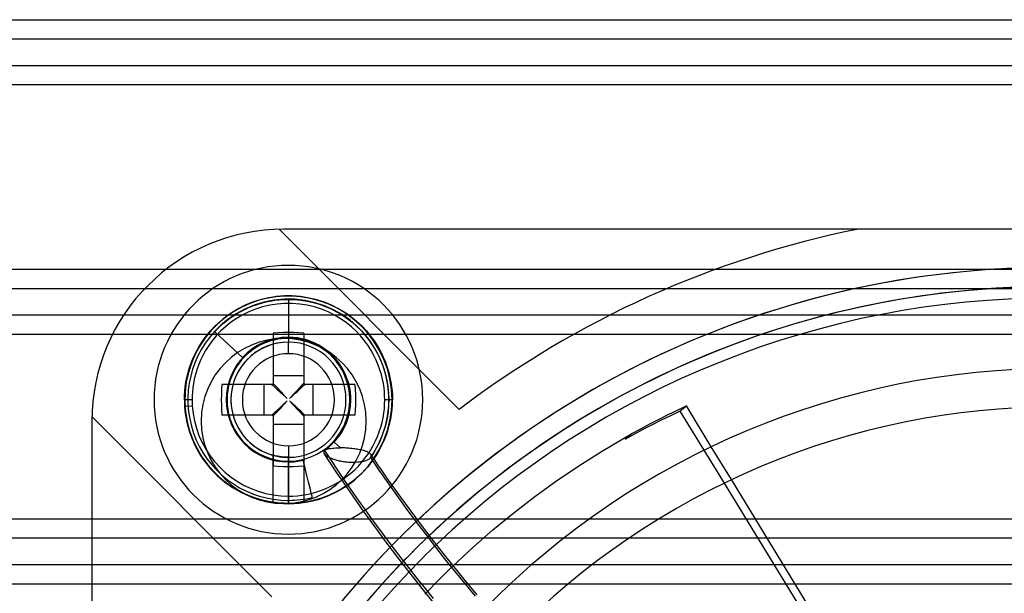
# Model space of a CAD drawing. Header units: millimetres. Extents: x -76 to 76, y -50 to 48.
# Tile 13 of 18: x -29 to -3, y 12 to 26. Entities that reach past the tile are written whole.
import ezdxf

# ---------------------------------------------------------------- set-up
doc = ezdxf.new("R2010")
doc.units = ezdxf.units.MM
doc.layers.add('MAIN-1', color=7, linetype='Continuous')
doc.layers.add('MAIN-2', color=7, linetype='Continuous')

msp = doc.modelspace()

# ---------------------------------------------------------------- linework, layer by layer
at = {"layer": 'MAIN-1'}
for p, q in [((-74.823, 26.5), (74.823, 26.5)), ((-73.5, 26), (73.5, 26)), ((73.5, 25.3), (-73.5, 25.3)), ((74.823, 24.8), (-74.823, 24.8)), ((18.077, 21.044), (-21.923, 21.044)), ((-74.823, 20), (-24.981, 20)), ((-73.5, 19.5), (-25.537, 19.5)), ((-22.53, 19.21), (-22.326, 19.259)), ((-22.299, 19.259), (-22.51, 19.21)), ((-22.326, 19.259), (-22.118, 19.292)), ((-22.112, 19.287), (-22.299, 19.259)), ((-22.118, 19.292), (-21.906, 19.308)), ((-21.902, 19.303), (-22.112, 19.287)), ((-21.906, 19.308), (-21.694, 19.308)), ((-21.698, 19.303), (-21.902, 19.303)), ((-21.488, 19.287), (-21.698, 19.303)), ((-21.694, 19.308), (-21.482, 19.292)), ((-21.301, 19.259), (-21.488, 19.287)), ((-21.482, 19.292), (-21.274, 19.259)), ((-21.09, 19.21), (-21.301, 19.259)), ((-21.274, 19.259), (-21.07, 19.21)), ((-23.097, 18.98), (-22.917, 19.069)), ((-22.875, 19.083), (-23.09, 18.978)), ((-22.917, 19.069), (-22.728, 19.147)), ((-22.676, 19.16), (-22.875, 19.083)), ((-22.728, 19.147), (-22.53, 19.21)), ((-22.51, 19.21), (-22.676, 19.16)), ((-20.924, 19.16), (-21.09, 19.21)), ((-21.07, 19.21), (-20.872, 19.147)), ((-20.725, 19.083), (-20.924, 19.16)), ((-20.872, 19.147), (-20.683, 19.069)), ((-20.51, 18.978), (-20.725, 19.083)), ((-20.683, 19.069), (-20.503, 18.98)), ((-26.095, 18.8), (-73.5, 18.8)), ((-23.573, 18.65), (-23.426, 18.768)), ((-23.366, 18.806), (-23.509, 18.697)), ((-23.426, 18.768), (-23.267, 18.879)), ((-23.226, 18.899), (-23.366, 18.806)), ((-23.267, 18.879), (-23.097, 18.98)), ((-23.09, 18.978), (-23.226, 18.899)), ((-20.374, 18.899), (-20.51, 18.978)), ((-20.503, 18.98), (-20.333, 18.879)), ((-20.234, 18.806), (-20.374, 18.899)), ((-20.333, 18.879), (-20.174, 18.768)), ((-20.091, 18.697), (-20.234, 18.806)), ((-20.174, 18.768), (-20.027, 18.65)), ((2.612, 18.8), (-6.458, 18.8)), ((-23.831, 18.394), (-23.709, 18.525)), ((-23.652, 18.572), (-23.794, 18.429)), ((-23.709, 18.525), (-23.573, 18.65)), ((-23.509, 18.697), (-23.652, 18.572)), ((-19.948, 18.572), (-20.091, 18.697)), ((-20.027, 18.65), (-19.891, 18.525)), ((-19.806, 18.429), (-19.948, 18.572)), ((-19.891, 18.525), (-19.769, 18.394)), ((-26.385, 18.3), (-74.823, 18.3)), ((-24.042, 18.124), (-23.942, 18.26)), ((-23.931, 18.267), (-24.03, 18.131)), ((-23.942, 18.26), (-23.831, 18.394)), ((-23.794, 18.429), (-23.931, 18.267)), ((-22.067, 18.342), (-22.2, 18.332)), ((-22.2, 18.332), (-22.2, 18.134)), ((-21.933, 18.348), (-22.067, 18.342)), ((-21.8, 18.35), (-21.933, 18.348)), ((-21.667, 18.348), (-21.8, 18.35)), ((-21.533, 18.342), (-21.667, 18.348)), ((-21.4, 18.332), (-21.533, 18.342)), ((-21.4, 18.332), (-21.4, 18.134)), ((-19.669, 18.267), (-19.806, 18.429)), ((-19.769, 18.394), (-19.658, 18.26)), ((-19.57, 18.131), (-19.669, 18.267)), ((-19.658, 18.26), (-19.558, 18.124)), ((4.64, 18.3), (-8.486, 18.3)), ((-24.206, 17.848), (-24.129, 17.986)), ((-24.111, 18.006), (-24.184, 17.879)), ((-24.129, 17.986), (-24.042, 18.124)), ((-24.03, 18.131), (-24.111, 18.006)), ((-22.2, 18.134), (-22.2, 17.926)), ((-21.4, 18.134), (-21.4, 17.926)), ((-19.489, 18.006), (-19.57, 18.131)), ((-19.558, 18.124), (-19.471, 17.986)), ((-19.416, 17.879), (-19.489, 18.006)), ((-19.471, 17.986), (-19.394, 17.848)), ((-24.329, 17.575), (-24.272, 17.711)), ((-24.249, 17.75), (-24.306, 17.62)), ((-24.272, 17.711), (-24.206, 17.848)), ((-24.184, 17.879), (-24.249, 17.75)), ((-22.2, 17.926), (-22.2, 17.708)), ((-22.2, 17.708), (-22.2, 17.479)), ((-21.4, 17.926), (-21.4, 17.708)), ((-21.4, 17.708), (-21.4, 17.479)), ((-19.351, 17.75), (-19.416, 17.879)), ((-19.394, 17.848), (-19.328, 17.711)), ((-19.294, 17.62), (-19.351, 17.75)), ((-19.328, 17.711), (-19.271, 17.575)), ((-24.355, 17.49), (-24.397, 17.36)), ((-24.377, 17.441), (-24.329, 17.575)), ((-24.306, 17.62), (-24.355, 17.49)), ((-22.2, 17.479), (-22.2, 17.242)), ((-21.4, 17.479), (-21.4, 17.242)), ((-19.245, 17.49), (-19.294, 17.62)), ((-19.271, 17.575), (-19.223, 17.441)), ((-19.203, 17.36), (-19.245, 17.49)), ((-24.431, 17.23), (-24.459, 17.101)), ((-24.447, 17.182), (-24.416, 17.31)), ((-24.397, 17.36), (-24.431, 17.23)), ((-24.416, 17.31), (-24.377, 17.441)), ((-22.2, 17.242), (-22.2, 17)), ((-22.2, 17.234), (-21.4, 17.234)), ((-21.4, 17.242), (-21.4, 17)), ((-19.223, 17.441), (-19.184, 17.31)), ((-19.169, 17.23), (-19.203, 17.36)), ((-19.184, 17.31), (-19.153, 17.182)), ((-19.141, 17.101), (-19.169, 17.23)), ((-24.501, 16.821), (-24.489, 16.937)), ((-24.48, 16.973), (-24.494, 16.847)), ((-24.489, 16.937), (-24.471, 17.058)), ((-24.459, 17.101), (-24.48, 16.973)), ((-24.471, 17.058), (-24.447, 17.182)), ((-23.532, 17), (-23.542, 16.867)), ((-23.333, 17), (-23.532, 17)), ((-23.123, 17), (-23.333, 17)), ((-22.903, 17), (-23.123, 17)), ((-22.675, 17), (-22.903, 17)), ((-22.441, 17), (-22.675, 17)), ((-22.2, 17), (-22.441, 17)), ((-22.434, 16.2), (-22.434, 17)), ((-22.231, 17), (-22.196, 16.968)), ((-22.168, 16.996), (-22.2, 17.031)), ((-22.196, 16.968), (-22.161, 16.935)), ((-22.135, 16.961), (-22.168, 16.996)), ((-22.161, 16.935), (-22.125, 16.902)), ((-22.102, 16.925), (-22.135, 16.961)), ((-21.465, 16.961), (-21.498, 16.925)), ((-21.475, 16.902), (-21.439, 16.935)), ((-21.432, 16.996), (-21.465, 16.961)), ((-21.439, 16.935), (-21.404, 16.968)), ((-21.4, 17.031), (-21.432, 16.996)), ((-21.404, 16.968), (-21.369, 17)), ((-21.158, 17), (-21.4, 17)), ((-21.166, 17), (-21.166, 16.2)), ((-20.921, 17), (-21.158, 17)), ((-20.692, 17), (-20.921, 17)), ((-20.474, 17), (-20.692, 17)), ((-20.266, 17), (-20.474, 17)), ((-20.068, 17), (-20.266, 17)), ((-20.068, 17), (-20.058, 16.867)), ((-19.153, 17.182), (-19.129, 17.058)), ((-19.12, 16.973), (-19.141, 17.101)), ((-19.129, 17.058), (-19.111, 16.937)), ((-19.106, 16.847), (-19.12, 16.973)), ((-19.111, 16.937), (-19.099, 16.821)), ((-24.51, 16.6), (-24.508, 16.708)), ((-24.508, 16.708), (-24.501, 16.821)), ((-24.503, 16.722), (-24.505, 16.6)), ((-24.494, 16.847), (-24.503, 16.722)), ((-23.548, 16.733), (-23.55, 16.6)), ((-23.542, 16.867), (-23.548, 16.733)), ((-22.125, 16.902), (-22.089, 16.869)), ((-22.069, 16.889), (-22.102, 16.925)), ((-22.089, 16.869), (-22.053, 16.835)), ((-22.035, 16.852), (-22.069, 16.889)), ((-22.053, 16.835), (-22.016, 16.801)), ((-22.001, 16.816), (-22.035, 16.852)), ((-22.016, 16.801), (-21.979, 16.767)), ((-21.967, 16.778), (-22.001, 16.816)), ((-21.979, 16.767), (-21.941, 16.733)), ((-21.933, 16.741), (-21.967, 16.778)), ((-21.941, 16.733), (-21.904, 16.698)), ((-21.898, 16.704), (-21.933, 16.741)), ((-21.904, 16.698), (-21.866, 16.663)), ((-21.863, 16.666), (-21.898, 16.704)), ((-21.702, 16.704), (-21.737, 16.666)), ((-21.734, 16.663), (-21.696, 16.698)), ((-21.667, 16.741), (-21.702, 16.704)), ((-21.696, 16.698), (-21.659, 16.733)), ((-21.633, 16.779), (-21.667, 16.741)), ((-21.659, 16.733), (-21.622, 16.767)), ((-21.599, 16.816), (-21.633, 16.779)), ((-21.622, 16.767), (-21.584, 16.801)), ((-21.565, 16.853), (-21.599, 16.816)), ((-21.584, 16.801), (-21.548, 16.835)), ((-21.531, 16.889), (-21.565, 16.853)), ((-21.548, 16.835), (-21.511, 16.869)), ((-21.498, 16.925), (-21.531, 16.889)), ((-21.511, 16.869), (-21.475, 16.902)), ((-20.058, 16.867), (-20.052, 16.733)), ((-20.052, 16.733), (-20.05, 16.6)), ((-19.097, 16.722), (-19.106, 16.847)), ((-19.099, 16.821), (-19.092, 16.708)), ((-19.095, 16.6), (-19.097, 16.722)), ((-19.092, 16.708), (-19.09, 16.6)), ((-24.51, 16.6), (-24.505, 16.6)), ((-24.51, 16.6), (-24.51, 16.586)), ((-24.51, 16.586), (-24.51, 16.572)), ((-24.51, 16.572), (-24.51, 16.557)), ((-24.51, 16.557), (-24.51, 16.543)), ((-24.51, 16.543), (-24.509, 16.529)), ((-24.509, 16.529), (-24.509, 16.515)), ((-24.509, 16.515), (-24.509, 16.501)), ((-24.509, 16.501), (-24.508, 16.487)), ((-24.508, 16.487), (-24.507, 16.472)), ((-24.507, 16.472), (-24.507, 16.458)), ((-24.507, 16.458), (-24.506, 16.444)), ((-24.506, 16.444), (-24.505, 16.43)), ((-24.505, 16.6), (-24.505, 16.576)), ((-24.505, 16.576), (-24.505, 16.551)), ((-24.505, 16.551), (-24.504, 16.527)), ((-24.505, 16.43), (-24.5, 16.43)), ((-24.504, 16.527), (-24.504, 16.503)), ((-24.504, 16.503), (-24.503, 16.479)), ((-24.503, 16.479), (-24.501, 16.454)), ((-24.501, 16.454), (-24.5, 16.43)), ((-24.488, 16.292), (-24.5, 16.43)), ((-23.55, 16.6), (-23.548, 16.467)), ((-23.548, 16.467), (-23.542, 16.333)), ((-22.013, 16.402), (-21.97, 16.441)), ((-22.001, 16.384), (-21.967, 16.421)), ((-21.97, 16.441), (-21.926, 16.482)), ((-21.967, 16.421), (-21.933, 16.459)), ((-21.933, 16.459), (-21.898, 16.496)), ((-21.926, 16.482), (-21.878, 16.525)), ((-21.898, 16.496), (-21.863, 16.534)), ((-21.878, 16.525), (-21.829, 16.571)), ((-21.866, 16.663), (-21.829, 16.629)), ((-21.829, 16.629), (-21.863, 16.666)), ((-21.863, 16.534), (-21.829, 16.571)), ((-21.737, 16.666), (-21.771, 16.629)), ((-21.771, 16.629), (-21.734, 16.663)), ((-21.771, 16.571), (-21.737, 16.534)), ((-21.771, 16.571), (-21.697, 16.502)), ((-21.737, 16.534), (-21.702, 16.496)), ((-21.702, 16.496), (-21.667, 16.459)), ((-21.697, 16.502), (-21.627, 16.439)), ((-21.667, 16.459), (-21.633, 16.422)), ((-21.633, 16.422), (-21.599, 16.384)), ((-21.627, 16.439), (-21.564, 16.38)), ((-20.052, 16.467), (-20.058, 16.333)), ((-20.05, 16.6), (-20.052, 16.467)), ((-19.098, 16.475), (-19.106, 16.349)), ((-19.095, 16.6), (-19.098, 16.475)), ((-19.095, 16.6), (-19.09, 16.6)), ((-11.43, 16.437), (-11.672, 16.323)), ((-11.596, 16.305), (-11.43, 16.437)), ((-10.782, 15.377), (-11.43, 16.437)), ((-24.468, 16.152), (-24.488, 16.292)), ((-23.542, 16.333), (-23.532, 16.2)), ((-23.333, 16.2), (-23.532, 16.2)), ((-23.123, 16.2), (-23.333, 16.2)), ((-22.903, 16.2), (-23.123, 16.2)), ((-22.675, 16.2), (-22.903, 16.2)), ((-22.441, 16.2), (-22.675, 16.2)), ((-22.2, 16.2), (-22.441, 16.2)), ((-22.231, 16.2), (-22.208, 16.222)), ((-22.208, 16.222), (-22.182, 16.246)), ((-22.2, 16.169), (-22.168, 16.204)), ((-22.2, 16.2), (-22.2, 15.959)), ((-22.182, 16.246), (-22.153, 16.272)), ((-22.168, 16.204), (-22.135, 16.239)), ((-22.153, 16.272), (-22.122, 16.301)), ((-22.135, 16.239), (-22.102, 16.275)), ((-22.122, 16.301), (-22.088, 16.333)), ((-22.102, 16.275), (-22.069, 16.311)), ((-22.088, 16.333), (-22.052, 16.366)), ((-22.069, 16.311), (-22.035, 16.347)), ((-22.052, 16.366), (-22.013, 16.402)), ((-22.035, 16.347), (-22.001, 16.384)), ((-21.599, 16.384), (-21.565, 16.348)), ((-21.565, 16.348), (-21.531, 16.311)), ((-21.564, 16.38), (-21.506, 16.327)), ((-21.531, 16.311), (-21.498, 16.275)), ((-21.506, 16.327), (-21.455, 16.279)), ((-21.498, 16.275), (-21.465, 16.239)), ((-21.465, 16.239), (-21.432, 16.204)), ((-21.455, 16.279), (-21.409, 16.237)), ((-21.432, 16.204), (-21.4, 16.169)), ((-21.409, 16.237), (-21.369, 16.2)), ((-21.158, 16.2), (-21.4, 16.2)), ((-21.4, 16.2), (-21.4, 15.959)), ((-20.921, 16.2), (-21.158, 16.2)), ((-20.692, 16.2), (-20.921, 16.2)), ((-20.474, 16.2), (-20.692, 16.2)), ((-20.266, 16.2), (-20.474, 16.2)), ((-20.068, 16.2), (-20.266, 16.2)), ((-20.058, 16.333), (-20.068, 16.2)), ((-19.121, 16.221), (-19.143, 16.092)), ((-19.106, 16.349), (-19.121, 16.221)), ((-11.912, 16.206), (-12.15, 16.086)), ((-12.078, 16.073), (-11.838, 16.191)), ((-11.672, 16.323), (-11.912, 16.206)), ((-11.838, 16.191), (-11.596, 16.305)), ((-11.596, 16.305), (-10.972, 15.285)), ((-26.923, 16.044), (-26.923, -23.956)), ((-24.441, 16.011), (-24.468, 16.152)), ((-24.405, 15.87), (-24.441, 16.011)), ((-22.2, 15.966), (-21.4, 15.966)), ((-22.2, 15.959), (-22.2, 15.725)), ((-21.4, 15.959), (-21.4, 15.725)), ((-19.171, 15.961), (-19.206, 15.831)), ((-19.143, 16.092), (-19.171, 15.961)), ((-12.387, 15.963), (-12.623, 15.837)), ((-12.553, 15.831), (-12.316, 15.954)), ((-12.15, 16.086), (-12.387, 15.963)), ((-12.316, 15.954), (-12.078, 16.073)), ((-24.361, 15.728), (-24.405, 15.87)), ((-24.309, 15.587), (-24.361, 15.728)), ((-22.2, 15.725), (-22.2, 15.497)), ((-21.4, 15.725), (-21.4, 15.497)), ((-19.248, 15.701), (-19.298, 15.572)), ((-19.206, 15.831), (-19.248, 15.701)), ((-12.857, 15.709), (-13.023, 15.577)), ((-13.023, 15.577), (-12.789, 15.705)), ((-12.982, 15.639), (-12.951, 15.657)), ((-12.951, 15.657), (-12.92, 15.674)), ((-12.92, 15.674), (-12.888, 15.692)), ((-12.888, 15.692), (-12.857, 15.709)), ((-12.623, 15.837), (-12.857, 15.709)), ((-12.789, 15.705), (-12.553, 15.831)), ((-24.248, 15.448), (-24.309, 15.587)), ((-24.178, 15.31), (-24.248, 15.448)), ((-22.2, 15.497), (-22.2, 15.277)), ((-21.4, 15.497), (-21.4, 15.277)), ((-19.354, 15.444), (-19.418, 15.318)), ((-19.298, 15.572), (-19.354, 15.444)), ((-13.643, 15.251), (-13.044, 15.604)), ((-13.044, 15.604), (-13.013, 15.621)), ((-13.013, 15.621), (-12.982, 15.639)), ((-24.1, 15.176), (-24.178, 15.31)), ((-24.014, 15.045), (-24.1, 15.176)), ((-22.2, 15.277), (-22.2, 15.067)), ((-22.2, 14.868), (-22.2, 15.154)), ((-21.4, 15.277), (-21.4, 15.067)), ((-19.488, 15.195), (-19.565, 15.075)), ((-19.418, 15.318), (-19.488, 15.195)), ((-14.232, 14.879), (-13.643, 15.251)), ((-23.92, 14.919), (-24.014, 15.045)), ((-23.818, 14.798), (-23.92, 14.919)), ((-22.2, 15.067), (-22.2, 14.868)), ((-21.4, 15.067), (-21.4, 14.868)), ((-19.65, 14.959), (-19.74, 14.846)), ((-19.565, 15.075), (-19.65, 14.959)), ((-23.709, 14.683), (-23.818, 14.798)), ((-23.593, 14.574), (-23.709, 14.683)), ((-22.067, 14.858), (-22.2, 14.868)), ((-21.933, 14.852), (-22.067, 14.858)), ((-21.8, 14.85), (-21.933, 14.852)), ((-21.667, 14.852), (-21.8, 14.85)), ((-21.533, 14.858), (-21.667, 14.852)), ((-21.4, 14.868), (-21.533, 14.858)), ((-19.939, 14.637), (-20.046, 14.54)), ((-19.837, 14.739), (-19.939, 14.637)), ((-19.74, 14.846), (-19.837, 14.739)), ((-14.81, 14.488), (-14.232, 14.879)), ((-23.472, 14.473), (-23.593, 14.574)), ((-23.345, 14.379), (-23.472, 14.473)), ((-23.213, 14.293), (-23.345, 14.379)), ((-20.159, 14.45), (-20.275, 14.365)), ((-20.046, 14.54), (-20.159, 14.45)), ((-18.873, 14.063), (-19.097, 14.376)), ((-15.376, 14.079), (-14.81, 14.488)), ((-10.448, 14.428), (-7.6, 9.775)), ((-7.405, 9.859), (-10.257, 14.519)), ((-23.077, 14.215), (-23.213, 14.293)), ((-22.938, 14.146), (-23.077, 14.215)), ((-22.797, 14.085), (-22.938, 14.146)), ((-20.644, 14.154), (-20.772, 14.098)), ((-20.518, 14.218), (-20.644, 14.154)), ((-20.395, 14.288), (-20.518, 14.218)), ((-20.275, 14.365), (-20.395, 14.288)), ((-22.653, 14.033), (-22.797, 14.085)), ((-22.51, 13.989), (-22.653, 14.033)), ((-22.365, 13.954), (-22.51, 13.989)), ((-22.222, 13.928), (-22.365, 13.954)), ((-22.079, 13.909), (-22.222, 13.928)), ((-21.938, 13.898), (-22.079, 13.909)), ((-21.8, 13.895), (-21.938, 13.898)), ((-21.675, 13.898), (-21.8, 13.895)), ((-21.8, 13.89), (-21.8, 13.895)), ((-21.549, 13.906), (-21.675, 13.898)), ((-21.421, 13.921), (-21.549, 13.906)), ((-21.292, 13.943), (-21.421, 13.921)), ((-21.161, 13.971), (-21.292, 13.943)), ((-21.031, 14.006), (-21.161, 13.971)), ((-20.901, 14.048), (-21.031, 14.006)), ((-20.772, 14.098), (-20.901, 14.048)), ((-18.602, 13.694), (-18.873, 14.063)), ((-15.93, 13.653), (-15.376, 14.079)), ((-19.55, 13.295), (-19.842, 13.699)), ((-19.799, 13.729), (-19.614, 13.473)), ((-18.331, 13.331), (-18.602, 13.694)), ((-16.47, 13.21), (-15.93, 13.653)), ((-74.823, 13.5), (-26.923, 13.5)), ((-19.614, 13.473), (-19.426, 13.217)), ((-17.21, 13.5), (-16.12, 13.5)), ((-19.251, 12.892), (-19.55, 13.295)), ((-19.426, 13.217), (-19.235, 12.961)), ((-18.053, 12.969), (-18.331, 13.331)), ((-16.995, 12.75), (-16.47, 13.21)), ((-73.5, 13), (-26.923, 13)), ((-18.945, 12.488), (-19.251, 12.892)), ((-19.235, 12.961), (-19.041, 12.705)), ((-17.77, 12.606), (-18.053, 12.969)), ((-17.763, 13), (-16.714, 13)), ((-19.041, 12.705), (-18.845, 12.449)), ((-17.48, 12.243), (-17.77, 12.606)), ((-17.506, 12.275), (-16.995, 12.75)), ((-18.631, 12.085), (-18.945, 12.488)), ((-18.845, 12.449), (-18.645, 12.192)), ((-26.923, 12.3), (-73.5, 12.3)), ((-18.645, 12.192), (-18.443, 11.936)), ((-18.311, 11.681), (-18.631, 12.085)), ((-17.184, 11.88), (-17.48, 12.243)), ((-18.443, 11.936), (-18.238, 11.68)), ((-16.882, 11.517), (-17.184, 11.88)), ((-26.923, 11.8), (-74.823, 11.8)), ((-18.406, 11.8), (-18.957, 11.8)), ((-17.983, 11.278), (-18.311, 11.681)), ((-18.241, 11.535), (-18.215, 11.563)), ((-18.238, 11.68), (-18.03, 11.423))]:
    msp.add_line(p, q, dxfattribs=at)
for centre, radius, start, end in [((-21.923, 16.044), 5, 90, 180), ((-21.8, 16.6), 3.5, 90, 270), ((-21.8, 16.6), 3.5, 270, 90), ((-1.923, -3.956), 24, 90, 133.4604), ((-1.923, -3.956), 23.5, 90, 133.5932), ((-1.923, -3.956), 23.203, 90, 133.668), ((-1.8, -3.4), 20.814, 44.5825, 135.4175), ((-21.8, 16.6), 2.71, 183.5976, 270), ((-21.8, 16.6), 2.71, 270, 0), ((-1.8, -3.4), 19.814, 44.3082, 135.6918), ((-1.923, -3.956), 24, 135.8682, 222.5259), ((-1.923, -3.956), 23.5, 136.0493, 222.2876), ((-1.923, -3.956), 23.203, 136.1541, 222.1481)]:
    msp.add_arc(centre, radius, start, end, dxfattribs=at)
at = {"layer": 'MAIN-2'}
for p, q in [((-22.043, 21.043), (-22.043, 21.043)), ((-22.043, 21.043), (-17.349, 16.349)), ((-21.923, 21.044), (-21.923, 21.044)), ((-21.923, 21.044), (-21.923, 21.044)), ((-6.948, 21.044), (-6.948, 21.044)), ((-21.8, 20.1), (-21.8, 20.1)), ((-24.981, 20), (21.135, 20)), ((-25.537, 19.5), (21.691, 19.5)), ((-21.8, 19.3), (-21.8, 19.3)), ((-22.94, 18.953), (-22.836, 19.001)), ((-22.695, 19.063), (-22.937, 18.961)), ((-22.836, 19.001), (-22.728, 19.044)), ((-22.728, 19.044), (-22.618, 19.083)), ((-22.44, 19.141), (-22.695, 19.063)), ((-22.476, 19.018), (-22.659, 18.959)), ((-22.618, 19.083), (-22.505, 19.117)), ((-22.505, 19.117), (-22.391, 19.147)), ((-22.288, 19.063), (-22.476, 19.018)), ((-22.176, 19.194), (-22.44, 19.141)), ((-22.391, 19.147), (-22.275, 19.171)), ((-22.094, 19.093), (-22.288, 19.063)), ((-22.275, 19.171), (-22.157, 19.19)), ((-21.906, 19.219), (-22.176, 19.194)), ((-22.157, 19.19), (-22.039, 19.204)), ((-21.898, 19.108), (-22.094, 19.093)), ((-22.039, 19.204), (-21.92, 19.212)), ((-21.92, 19.212), (-21.8, 19.215)), ((-21.635, 19.216), (-21.906, 19.219)), ((-21.702, 19.108), (-21.898, 19.108)), ((-21.8, 19.215), (-21.8, 18.221)), ((-21.8, 19.215), (-21.636, 19.21)), ((-21.506, 19.093), (-21.702, 19.108)), ((-21.636, 19.21), (-21.473, 19.194)), ((-21.367, 19.185), (-21.635, 19.216)), ((-21.312, 19.063), (-21.506, 19.093)), ((-21.473, 19.194), (-21.311, 19.168)), ((-21.106, 19.127), (-21.367, 19.185)), ((-21.124, 19.018), (-21.312, 19.063)), ((-21.311, 19.168), (-21.151, 19.133)), ((-21.151, 19.133), (-20.994, 19.087)), ((-20.941, 18.959), (-21.124, 19.018)), ((-20.857, 19.045), (-21.106, 19.127)), ((-20.994, 19.087), (-20.84, 19.032)), ((-20.621, 18.941), (-20.857, 19.045)), ((-20.84, 19.032), (-20.689, 18.967)), ((-6.458, 18.8), (-26.095, 18.8)), ((-23.163, 18.839), (-23.37, 18.698)), ((-23.325, 18.724), (-23.234, 18.786)), ((-23.234, 18.786), (-23.139, 18.846)), ((-22.937, 18.961), (-23.163, 18.839)), ((-23.002, 18.804), (-23.159, 18.711)), ((-23.139, 18.846), (-23.042, 18.901)), ((-23.042, 18.901), (-22.94, 18.953)), ((-22.835, 18.887), (-23.002, 18.804)), ((-22.659, 18.959), (-22.835, 18.887)), ((-20.765, 18.887), (-20.941, 18.959)), ((-20.598, 18.804), (-20.765, 18.887)), ((-20.689, 18.967), (-20.543, 18.893)), ((-20.403, 18.817), (-20.621, 18.941)), ((-20.441, 18.711), (-20.598, 18.804)), ((-20.543, 18.893), (-20.402, 18.81)), ((-20.202, 18.678), (-20.403, 18.817)), ((-20.402, 18.81), (-20.266, 18.718)), ((-23.558, 18.544), (-23.725, 18.378)), ((-23.65, 18.448), (-23.574, 18.521)), ((-23.574, 18.521), (-23.495, 18.591)), ((-23.443, 18.498), (-23.568, 18.383)), ((-23.37, 18.698), (-23.558, 18.544)), ((-23.495, 18.591), (-23.412, 18.659)), ((-23.306, 18.608), (-23.443, 18.498)), ((-23.412, 18.659), (-23.325, 18.724)), ((-23.159, 18.711), (-23.306, 18.608)), ((-20.294, 18.608), (-20.441, 18.711)), ((-20.157, 18.498), (-20.294, 18.608)), ((-20.266, 18.718), (-20.137, 18.617)), ((-20.022, 18.525), (-20.202, 18.678)), ((-20.032, 18.383), (-20.157, 18.498)), ((-20.137, 18.617), (-20.014, 18.509)), ((-19.857, 18.359), (-20.022, 18.525)), ((-20.014, 18.509), (-19.898, 18.393)), ((-8.486, 18.3), (-26.385, 18.3)), ((-23.682, 18.262), (-23.784, 18.138)), ((-23.725, 18.378), (-22.995, 17.704)), ((-23.725, 18.378), (-23.721, 18.374)), ((-23.721, 18.374), (-23.65, 18.448)), ((-23.568, 18.383), (-23.682, 18.262)), ((-21.8, 18.221), (-21.8, 18.227)), ((-19.918, 18.262), (-20.032, 18.383)), ((-19.816, 18.138), (-19.918, 18.262)), ((-19.898, 18.393), (-19.789, 18.271)), ((-19.703, 18.172), (-19.857, 18.359)), ((-19.789, 18.271), (-19.688, 18.142)), ((-23.876, 18.011), (-23.957, 17.884)), ((-23.784, 18.138), (-23.876, 18.011)), ((-22.63, 17.968), (-22.716, 17.913)), ((-22.542, 18.018), (-22.63, 17.968)), ((-22.449, 18.063), (-22.542, 18.018)), ((-22.356, 18.1), (-22.449, 18.063)), ((-22.266, 18.131), (-22.356, 18.1)), ((-22.175, 18.156), (-22.266, 18.131)), ((-22.083, 18.175), (-22.175, 18.156)), ((-21.99, 18.189), (-22.083, 18.175)), ((-21.895, 18.197), (-21.99, 18.189)), ((-21.923, 18.194), (-21.923, 18.194)), ((-21.8, 18.2), (-21.895, 18.197)), ((-21.8, 18.2), (-21.8, 18.1)), ((-21.705, 18.197), (-21.8, 18.2)), ((-21.8, 18.1), (-21.8, 18.1)), ((-21.8, 18.1), (-21.8, 18.1)), ((-21.8, 17.8), (-21.8, 18.1)), ((-21.8, 18.1), (-21.8, 18.1)), ((-21.8, 18.1), (-21.8, 18.1)), ((-21.611, 18.189), (-21.705, 18.197)), ((-21.518, 18.175), (-21.611, 18.189)), ((-21.426, 18.156), (-21.518, 18.175)), ((-21.335, 18.131), (-21.426, 18.156)), ((-21.245, 18.1), (-21.335, 18.131)), ((-21.152, 18.063), (-21.245, 18.1)), ((-21.059, 18.018), (-21.152, 18.063)), ((-20.97, 17.969), (-21.059, 18.018)), ((-20.885, 17.913), (-20.97, 17.969)), ((-19.724, 18.011), (-19.816, 18.138)), ((-19.643, 17.884), (-19.724, 18.011)), ((-19.563, 17.965), (-19.703, 18.172)), ((-19.688, 18.142), (-19.596, 18.006)), ((-19.596, 18.006), (-19.512, 17.866)), ((-19.44, 17.74), (-19.563, 17.965)), ((-24.028, 17.756), (-24.09, 17.629)), ((-23.957, 17.884), (-24.028, 17.756)), ((-22.95, 17.713), (-23.019, 17.636)), ((-22.875, 17.785), (-22.95, 17.713)), ((-22.797, 17.852), (-22.875, 17.785)), ((-22.716, 17.913), (-22.797, 17.852)), ((-20.803, 17.852), (-20.885, 17.913)), ((-20.725, 17.785), (-20.803, 17.852)), ((-20.65, 17.713), (-20.725, 17.785)), ((-20.581, 17.637), (-20.65, 17.713)), ((-19.572, 17.756), (-19.643, 17.884)), ((-19.51, 17.629), (-19.572, 17.756)), ((-19.512, 17.866), (-19.437, 17.72)), ((-19.338, 17.498), (-19.44, 17.74)), ((-19.437, 17.72), (-19.372, 17.57)), ((-24.142, 17.503), (-24.186, 17.379)), ((-24.09, 17.629), (-24.142, 17.503)), ((-23.142, 17.473), (-23.194, 17.386)), ((-23.083, 17.556), (-23.142, 17.473)), ((-23.019, 17.636), (-23.083, 17.556)), ((-20.517, 17.557), (-20.581, 17.637)), ((-20.459, 17.473), (-20.517, 17.557)), ((-20.406, 17.386), (-20.459, 17.473)), ((-19.458, 17.503), (-19.51, 17.629)), ((-19.414, 17.379), (-19.458, 17.503)), ((-19.372, 17.57), (-19.316, 17.416)), ((-19.26, 17.244), (-19.338, 17.498)), ((-24.223, 17.258), (-24.252, 17.139)), ((-24.186, 17.379), (-24.223, 17.258)), ((-23.283, 17.2), (-23.316, 17.11)), ((-23.241, 17.295), (-23.283, 17.2)), ((-23.194, 17.386), (-23.241, 17.295)), ((-20.359, 17.296), (-20.406, 17.386)), ((-20.317, 17.201), (-20.359, 17.296)), ((-20.284, 17.111), (-20.317, 17.201)), ((-19.377, 17.258), (-19.414, 17.379)), ((-19.348, 17.139), (-19.377, 17.258)), ((-19.316, 17.416), (-19.27, 17.258)), ((-19.27, 17.258), (-19.234, 17.099)), ((-19.207, 16.98), (-19.26, 17.244)), ((-24.274, 17.024), (-24.291, 16.913)), ((-24.252, 17.139), (-24.274, 17.024)), ((-23.344, 17.02), (-23.366, 16.929)), ((-23.316, 17.11), (-23.344, 17.02)), ((-22.2, 17), (-22.2, 17)), ((-21.4, 17), (-21.4, 17)), ((-20.256, 17.021), (-20.284, 17.111)), ((-20.234, 16.929), (-20.256, 17.021)), ((-19.326, 17.024), (-19.348, 17.139)), ((-19.309, 16.913), (-19.326, 17.024)), ((-19.234, 17.099), (-19.207, 16.937)), ((-19.181, 16.71), (-19.207, 16.98)), ((-19.207, 16.937), (-19.191, 16.774)), ((-24.308, 16.7), (-24.31, 16.6)), ((-24.302, 16.805), (-24.308, 16.7)), ((-24.291, 16.913), (-24.302, 16.805)), ((-23.394, 16.743), (-23.399, 16.648)), ((-23.383, 16.836), (-23.394, 16.743)), ((-23.366, 16.929), (-23.383, 16.836)), ((-20.217, 16.837), (-20.234, 16.929)), ((-20.206, 16.743), (-20.217, 16.837)), ((-20.201, 16.648), (-20.206, 16.743)), ((-19.298, 16.805), (-19.309, 16.913)), ((-19.292, 16.7), (-19.298, 16.805)), ((-19.29, 16.6), (-19.292, 16.7)), ((-19.191, 16.774), (-19.185, 16.61)), ((-19.184, 16.439), (-19.181, 16.71)), ((-24.31, 16.6), (-24.51, 16.6)), ((-24.505, 16.43), (-24.305, 16.442)), ((-24.31, 16.6), (-24.31, 16.577)), ((-24.31, 16.577), (-24.31, 16.555)), ((-24.31, 16.555), (-24.309, 16.532)), ((-24.309, 16.532), (-24.309, 16.51)), ((-24.309, 16.51), (-24.308, 16.487)), ((-24.308, 16.487), (-24.307, 16.465)), ((-24.307, 16.465), (-24.305, 16.442)), ((-24.305, 16.442), (-24.285, 16.244)), ((-23.399, 16.648), (-23.399, 16.552)), ((-23.399, 16.552), (-23.394, 16.457)), ((-23.394, 16.457), (-23.383, 16.363)), ((-20.217, 16.364), (-20.206, 16.457)), ((-20.206, 16.457), (-20.201, 16.552)), ((-20.201, 16.552), (-20.201, 16.648)), ((-19.3, 16.367), (-19.292, 16.484)), ((-19.292, 16.484), (-19.29, 16.6)), ((-19.09, 16.6), (-19.29, 16.6)), ((-19.215, 16.171), (-19.184, 16.439)), ((-19.19, 16.446), (-19.204, 16.283)), ((-19.185, 16.61), (-19.19, 16.446)), ((-24.285, 16.244), (-24.249, 16.048)), ((-23.383, 16.363), (-23.366, 16.271)), ((-23.366, 16.271), (-23.344, 16.179)), ((-23.344, 16.179), (-23.316, 16.089)), ((-22.2, 16.2), (-22.2, 16.2)), ((-21.4, 16.2), (-21.4, 16.2)), ((-20.284, 16.09), (-20.256, 16.18)), ((-20.256, 16.18), (-20.234, 16.271)), ((-20.234, 16.271), (-20.217, 16.364)), ((-19.334, 16.128), (-19.314, 16.248)), ((-19.314, 16.248), (-19.3, 16.367)), ((-19.272, 15.91), (-19.215, 16.171)), ((-19.204, 16.283), (-19.23, 16.121)), ((-17.349, 16.349), (-17.349, 16.349)), ((-26.923, 16.044), (-26.923, 16.044)), ((-26.923, 16.044), (-26.923, 16.044)), ((-26.922, 16.164), (-26.922, 16.164)), ((-22.228, 11.47), (-26.922, 16.164)), ((-24.249, 16.048), (-24.198, 15.856)), ((-23.316, 16.089), (-23.283, 15.999)), ((-23.283, 15.999), (-23.241, 15.904)), ((-20.359, 15.905), (-20.317, 16)), ((-20.317, 16), (-20.284, 16.09)), ((-19.393, 15.887), (-19.361, 16.007)), ((-19.361, 16.007), (-19.334, 16.128)), ((-19.354, 15.66), (-19.272, 15.91)), ((-19.265, 15.961), (-19.31, 15.804)), ((-19.23, 16.121), (-19.265, 15.961)), ((-24.198, 15.856), (-24.131, 15.668)), ((-24.131, 15.668), (-24.05, 15.486)), ((-23.241, 15.904), (-23.194, 15.814)), ((-23.194, 15.814), (-23.141, 15.727)), ((-23.141, 15.727), (-23.083, 15.643)), ((-20.517, 15.644), (-20.458, 15.727)), ((-20.458, 15.727), (-20.406, 15.814)), ((-20.406, 15.814), (-20.359, 15.905)), ((-19.478, 15.646), (-19.432, 15.766)), ((-19.458, 15.423), (-19.354, 15.66)), ((-19.432, 15.766), (-19.393, 15.887)), ((-19.31, 15.804), (-19.365, 15.649)), ((-24.05, 15.486), (-23.954, 15.312)), ((-23.083, 15.643), (-23.019, 15.563)), ((-23.019, 15.563), (-22.95, 15.487)), ((-22.95, 15.487), (-22.875, 15.415)), ((-22.875, 15.415), (-22.797, 15.348)), ((-21.8, 15.4), (-21.8, 15.1)), ((-20.803, 15.348), (-20.725, 15.415)), ((-20.725, 15.415), (-20.65, 15.487)), ((-20.65, 15.487), (-20.581, 15.564)), ((-20.442, 15.346), (-20.605, 15.496)), ((-20.581, 15.564), (-20.517, 15.644)), ((-19.655, 15.296), (-19.589, 15.411)), ((-19.589, 15.411), (-19.53, 15.527)), ((-19.582, 15.204), (-19.458, 15.423)), ((-19.53, 15.527), (-19.478, 15.646)), ((-19.429, 15.498), (-19.502, 15.352)), ((-19.365, 15.649), (-19.429, 15.498)), ((-23.954, 15.312), (-23.845, 15.145)), ((-23.845, 15.145), (-23.724, 14.987)), ((-22.797, 15.348), (-22.715, 15.287)), ((-22.715, 15.287), (-22.63, 15.231)), ((-22.63, 15.231), (-22.541, 15.181)), ((-22.541, 15.181), (-22.448, 15.137)), ((-22.144, 15.14), (-22.2, 15.154)), ((-22.088, 15.128), (-22.144, 15.14)), ((-21.4, 15.154), (-21.4, 13.93)), ((-21.151, 15.137), (-21.058, 15.182)), ((-21.058, 15.182), (-20.97, 15.232)), ((-20.97, 15.232), (-20.884, 15.287)), ((-20.884, 15.287), (-20.803, 15.348)), ((-20.876, 15.255), (-20.878, 15.242)), ((-20.878, 15.242), (-20.877, 15.228)), ((-20.877, 15.228), (-20.873, 15.214)), ((-20.87, 15.267), (-20.876, 15.255)), ((-20.873, 15.214), (-20.864, 15.199)), ((-20.859, 15.279), (-20.87, 15.267)), ((-20.701, 14.949), (-20.865, 15.2)), ((-20.864, 15.199), (-20.855, 15.187)), ((-20.859, 15.279), (-20.69, 15.021)), ((-20.855, 15.187), (-20.843, 15.174)), ((-20.843, 15.174), (-20.831, 15.162)), ((-20.831, 15.162), (-20.816, 15.15)), ((-20.816, 15.15), (-20.799, 15.137)), ((-20.814, 15.306), (-20.793, 15.313)), ((-20.793, 15.313), (-20.768, 15.321)), ((-20.768, 15.321), (-20.736, 15.328)), ((-20.736, 15.328), (-20.697, 15.334)), ((-20.697, 15.334), (-20.655, 15.339)), ((-20.655, 15.339), (-20.614, 15.342)), ((-20.614, 15.342), (-20.571, 15.344)), ((-20.571, 15.344), (-20.527, 15.345)), ((-20.527, 15.345), (-20.485, 15.345)), ((-20.485, 15.345), (-20.442, 15.346)), ((-20.404, 15.345), (-20.442, 15.346)), ((-20.366, 15.344), (-20.404, 15.345)), ((-20.33, 15.343), (-20.366, 15.344)), ((-20.296, 15.341), (-20.33, 15.343)), ((-20.263, 15.339), (-20.296, 15.341)), ((-20.232, 15.336), (-20.263, 15.339)), ((-20.202, 15.334), (-20.232, 15.336)), ((-20.175, 15.331), (-20.202, 15.334)), ((-20.144, 15.328), (-20.175, 15.331)), ((-20.109, 15.324), (-20.144, 15.328)), ((-20.075, 15.319), (-20.109, 15.324)), ((-20.041, 15.315), (-20.075, 15.319)), ((-20.008, 15.309), (-20.041, 15.315)), ((-19.975, 15.304), (-20.008, 15.309)), ((-19.942, 15.298), (-19.975, 15.304)), ((-19.91, 15.291), (-19.942, 15.298)), ((-19.878, 15.284), (-19.91, 15.291)), ((-19.847, 15.276), (-19.878, 15.284)), ((-19.816, 15.267), (-19.847, 15.276)), ((-19.788, 15.258), (-19.816, 15.267)), ((-19.805, 15.077), (-19.726, 15.185)), ((-19.762, 15.248), (-19.788, 15.258)), ((-19.739, 15.238), (-19.762, 15.248)), ((-19.718, 15.228), (-19.739, 15.238)), ((-19.726, 15.185), (-19.655, 15.296)), ((-19.699, 15.217), (-19.718, 15.228)), ((-19.683, 15.207), (-19.699, 15.217)), ((-19.669, 15.196), (-19.683, 15.207)), ((-19.585, 15.21), (-19.676, 15.074)), ((-19.658, 15.185), (-19.669, 15.196)), ((-19.649, 15.173), (-19.658, 15.185)), ((-19.65, 15.101), (-19.582, 15.204)), ((-19.643, 15.162), (-19.649, 15.173)), ((-19.559, 15.04), (-19.649, 15.173)), ((-19.639, 15.15), (-19.643, 15.162)), ((-19.638, 15.138), (-19.639, 15.15)), ((-19.502, 15.352), (-19.585, 15.21)), ((-10.972, 15.285), (-10.448, 14.428)), ((-10.257, 14.519), (-10.782, 15.377)), ((-23.724, 14.987), (-23.59, 14.84)), ((-22.448, 15.137), (-22.355, 15.1)), ((-22.355, 15.1), (-22.265, 15.069)), ((-22.265, 15.069), (-22.174, 15.044)), ((-22.174, 15.044), (-22.082, 15.025)), ((-22.03, 15.118), (-22.088, 15.128)), ((-22.082, 15.025), (-21.989, 15.011)), ((-21.973, 15.11), (-22.03, 15.118)), ((-21.989, 15.011), (-21.895, 15.003)), ((-21.915, 15.104), (-21.973, 15.11)), ((-21.858, 15.101), (-21.915, 15.104)), ((-21.895, 15.003), (-21.8, 15)), ((-21.8, 15.1), (-21.858, 15.101)), ((-21.8, 15.1), (-21.8, 15.1)), ((-21.8, 15), (-21.8, 15.1)), ((-21.8, 15.1), (-21.8, 15.1)), ((-21.8, 15.1), (-21.8, 13.9)), ((-21.8, 15.1), (-21.8, 15.1)), ((-21.8, 15), (-21.705, 15.003)), ((-21.8, 13.979), (-21.8, 14.979)), ((-21.8, 13.979), (-21.8, 14.979)), ((-21.705, 15.003), (-21.61, 15.011)), ((-21.61, 15.011), (-21.517, 15.025)), ((-21.517, 15.025), (-21.425, 15.044)), ((-21.425, 15.044), (-21.334, 15.069)), ((-21.408, 14.996), (-21.415, 15.025)), ((-21.388, 14.912), (-21.408, 14.996)), ((-21.356, 14.782), (-21.388, 14.912)), ((-21.334, 15.069), (-21.244, 15.1)), ((-21.244, 15.1), (-21.151, 15.137)), ((-20.799, 15.137), (-20.78, 15.125)), ((-20.78, 15.125), (-20.758, 15.112)), ((-20.758, 15.112), (-20.735, 15.099)), ((-20.735, 15.099), (-20.709, 15.087)), ((-20.709, 15.087), (-20.681, 15.075)), ((-20.535, 14.7), (-20.701, 14.949)), ((-20.69, 15.021), (-20.518, 14.764)), ((-20.681, 15.075), (-20.651, 15.063)), ((-20.651, 15.063), (-20.62, 15.051)), ((-20.62, 15.051), (-20.593, 15.043)), ((-20.593, 15.043), (-20.565, 15.034)), ((-20.565, 15.034), (-20.537, 15.026)), ((-20.537, 15.026), (-20.507, 15.019)), ((-20.507, 15.019), (-20.477, 15.012)), ((-20.477, 15.012), (-20.446, 15.005)), ((-20.446, 15.005), (-20.414, 14.999)), ((-20.414, 14.999), (-20.381, 14.993)), ((-20.381, 14.993), (-20.348, 14.988)), ((-20.348, 14.988), (-20.321, 14.985)), ((-20.321, 14.985), (-20.298, 14.982)), ((-20.298, 14.982), (-20.274, 14.98)), ((-20.274, 14.98), (-20.247, 14.977)), ((-20.247, 14.977), (-20.218, 14.975)), ((-20.218, 14.975), (-20.187, 14.974)), ((-20.187, 14.974), (-20.154, 14.973)), ((-20.154, 14.973), (-20.118, 14.973)), ((-20.118, 14.973), (-20.081, 14.974)), ((-20.081, 14.974), (-20.043, 14.976)), ((-20.042, 14.976), (-19.995, 14.98)), ((-19.995, 14.98), (-19.955, 14.985)), ((-19.978, 14.873), (-19.888, 14.973)), ((-19.955, 14.985), (-19.92, 14.99)), ((-19.92, 14.99), (-19.89, 14.995)), ((-19.89, 14.995), (-19.866, 15)), ((-19.888, 14.973), (-19.805, 15.077)), ((-19.866, 15), (-19.846, 15.004)), ((-19.846, 15.004), (-19.831, 15.007)), ((-19.831, 15.007), (-19.812, 15.012)), ((-19.812, 15.012), (-19.786, 15.02)), ((-19.786, 15.02), (-19.762, 15.029)), ((-19.762, 15.029), (-19.74, 15.038)), ((-19.74, 15.038), (-19.721, 15.047)), ((-19.721, 15.047), (-19.704, 15.056)), ((-19.704, 15.056), (-19.689, 15.065)), ((-19.689, 15.065), (-19.676, 15.074)), ((-19.431, 14.764), (-19.656, 15.094)), ((-19.65, 15.101), (-19.643, 15.113)), ((-19.643, 15.113), (-19.639, 15.126)), ((-19.639, 15.126), (-19.638, 15.138)), ((-19.469, 14.908), (-19.559, 15.04)), ((-19.377, 14.775), (-19.469, 14.908)), ((-23.59, 14.84), (-23.445, 14.703)), ((-23.445, 14.703), (-23.289, 14.579)), ((-22.2, 13.93), (-22.2, 14.868)), ((-21.317, 14.623), (-21.356, 14.782)), ((-20.366, 14.449), (-20.535, 14.7)), ((-20.518, 14.764), (-20.343, 14.505)), ((-20.277, 14.605), (-20.173, 14.688)), ((-20.173, 14.688), (-20.073, 14.778)), ((-20.073, 14.778), (-19.978, 14.873)), ((-19.203, 14.435), (-19.431, 14.764)), ((-19.284, 14.642), (-19.377, 14.775)), ((-19.191, 14.509), (-19.284, 14.642)), ((-23.289, 14.579), (-23.124, 14.467)), ((-23.124, 14.467), (-22.951, 14.369)), ((-22.951, 14.369), (-22.77, 14.285)), ((-21.276, 14.455), (-21.317, 14.623)), ((-21.237, 14.297), (-21.276, 14.455)), ((-20.727, 14.33), (-20.611, 14.389)), ((-20.611, 14.389), (-20.496, 14.455)), ((-20.496, 14.455), (-20.385, 14.526)), ((-20.385, 14.526), (-20.277, 14.605)), ((-20.194, 14.199), (-20.366, 14.449)), ((-20.343, 14.505), (-20.165, 14.247)), ((-18.969, 14.106), (-19.203, 14.435)), ((-19.097, 14.376), (-19.191, 14.509)), ((-22.77, 14.285), (-22.584, 14.215)), ((-22.584, 14.215), (-22.392, 14.161)), ((-22.392, 14.161), (-22.197, 14.121)), ((-22.197, 14.121), (-21.999, 14.098)), ((-21.567, 14.1), (-21.448, 14.114)), ((-21.448, 14.114), (-21.328, 14.134)), ((-21.328, 14.134), (-21.207, 14.161)), ((-21.206, 14.168), (-21.237, 14.297)), ((-21.207, 14.161), (-21.087, 14.193)), ((-21.185, 14.084), (-21.206, 14.168)), ((-21.087, 14.193), (-20.966, 14.232)), ((-20.966, 14.232), (-20.846, 14.278)), ((-20.846, 14.278), (-20.727, 14.33)), ((-20.019, 13.949), (-20.194, 14.199)), ((-20.165, 14.247), (-19.983, 13.988)), ((-22.143, 13.922), (-22.2, 13.93)), ((-22.086, 13.915), (-22.143, 13.922)), ((-22.029, 13.91), (-22.086, 13.915)), ((-21.972, 13.905), (-22.029, 13.91)), ((-21.999, 14.098), (-21.8, 14.09)), ((-21.915, 13.902), (-21.972, 13.905)), ((-21.923, 13.894), (-21.923, 13.894)), ((-21.857, 13.901), (-21.915, 13.902)), ((-21.8, 13.9), (-21.857, 13.901)), ((-21.8, 14.09), (-21.684, 14.092)), ((-21.8, 13.89), (-21.8, 14.09)), ((-21.684, 14.092), (-21.567, 14.1)), ((-21.178, 14.054), (-21.185, 14.084)), ((-19.842, 13.699), (-20.019, 13.949)), ((-19.983, 13.988), (-19.799, 13.729)), ((-18.731, 13.778), (-18.969, 14.106)), ((-18.488, 13.449), (-18.731, 13.778)), ((-26.923, 13.5), (-17.21, 13.5)), ((-18.24, 13.121), (-18.488, 13.449)), ((-16.12, 13.5), (7.115, 13.5)), ((-21.8, 13.1), (-21.8, 13.1)), ((-17.987, 12.793), (-18.24, 13.121)), ((-26.923, 13), (-17.763, 13)), ((-16.714, 13), (6.933, 13)), ((-17.729, 12.465), (-17.987, 12.793)), ((-17.466, 12.137), (-17.729, 12.465)), ((-17.526, 12.3), (-26.923, 12.3)), ((-17.746, 12.041), (-17.626, 12.158)), ((-17.626, 12.158), (-17.506, 12.275)), ((6.679, 12.3), (-17.48, 12.3)), ((-17.198, 11.809), (-17.466, 12.137)), ((-18.099, 11.684), (-17.982, 11.803)), ((-17.982, 11.803), (-17.865, 11.923)), ((-17.865, 11.923), (-17.746, 12.041)), ((-16.925, 11.481), (-17.198, 11.809)), ((-18.957, 11.8), (-26.923, 11.8)), ((6.497, 11.8), (-18.406, 11.8)), ((-18.215, 11.563), (-18.099, 11.684))]:
    msp.add_line(p, q, dxfattribs=at)
for centre, radius, start, end in [((-1.923, -3.956), 25.5, 101.3649, 127.2244), ((-1.923, -3.956), 24, 90, 145.2198), ((-1.923, -3.956), 23.502, 90, 145.1183), ((-21.8, 16.6), 2.7, 90, 261.4804), ((-21.8, 16.6), 2.7, 270, 90), ((-21.8, 16.6), 2.621, 137.2753, 270), ((-21.8, 16.6), 1.621, 90, 270), ((-21.8, 16.6), 1.627, 90, 137.2753), ((-21.8, 16.6), 1.627, 317.2751, 90), ((-21.8, 16.6), 1.621, 305.9075, 90), ((-21.923, 16.044), 2.15, 90, 270), ((-21.8, 16.6), 1.5, 90, 270), ((-21.8, 16.6), 1.5, 90, 254.534), ((-21.923, 16.044), 2.15, 270, 90), ((-21.8, 16.6), 1.5, 270, 90), ((-21.8, 16.6), 1.5, 270, 90), ((-21.8, 16.6), 1.2, 90, 270), ((-21.8, 16.6), 1.2, 270, 90), ((-21.8, 16.6), 1.5, 258.75, 270), ((-21.8, 16.6), 1.621, 270, 283.7287), ((-21.8, 16.6), 2.621, 270, 283.7287), ((-1.923, -3.956), 24, 133.4604, 135.8682), ((-1.923, -3.956), 23.5, 133.5932, 136.0493), ((-1.923, -3.956), 23.203, 133.668, 136.1541)]:
    msp.add_arc(centre, radius, start, end, dxfattribs=at)

doc.saveas('drawing.dxf')
